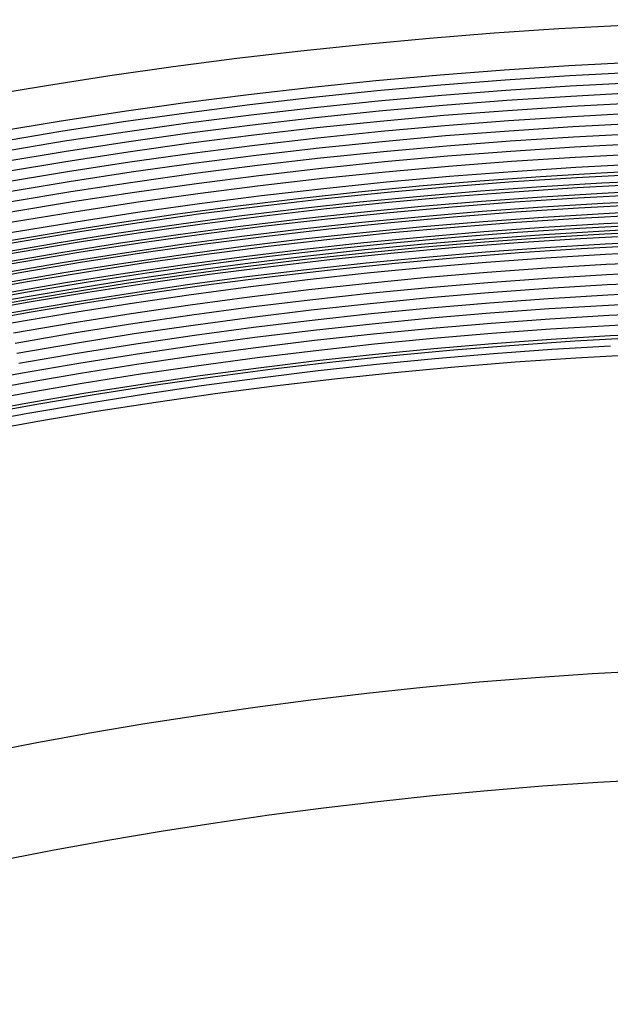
# Model space of a CAD drawing. Header units: millimetres. Extents: x -232 to 232, y -232 to 232.
# Tile 53 of 66: x -31 to -10, y 154 to 190. Entities that reach past the tile are written whole.
import ezdxf

# ---------------------------------------------------------------- set-up
doc = ezdxf.new("R2010")
doc.units = ezdxf.units.MM
doc.layers.add('HIDDEN', color=7, linetype='Continuous')
doc.layers.add('THICK', color=7, linetype='Continuous')

msp = doc.modelspace()

# ---------------------------------------------------------------- linework, layer by layer
at = {"layer": 'HIDDEN'}
for p, q in [((-10.073, 184.35), (-12.308, 184.214)), ((-7.836, 184.459), (-10.073, 184.35)), ((-14.541, 184.051), (-16.773, 183.862)), ((-12.308, 184.214), (-14.541, 184.051)), ((-7.82, 184.084), (-10.052, 183.976)), ((-19.002, 183.645), (-21.228, 183.401)), ((-16.773, 183.862), (-19.002, 183.645)), ((-14.512, 183.678), (-16.739, 183.488)), ((-12.283, 183.84), (-14.512, 183.678)), ((-10.052, 183.976), (-12.283, 183.84)), ((-7.804, 183.709), (-10.032, 183.601)), ((-21.228, 183.401), (-23.451, 183.13)), ((-18.963, 183.272), (-21.185, 183.028)), ((-16.739, 183.488), (-18.963, 183.272)), ((-14.482, 183.304), (-16.705, 183.115)), ((-12.258, 183.466), (-14.482, 183.304)), ((-10.032, 183.601), (-12.258, 183.466)), ((-7.788, 183.335), (-10.011, 183.227)), ((-23.451, 183.13), (-25.67, 182.832)), ((-21.185, 183.028), (-23.403, 182.758)), ((-18.924, 182.899), (-21.141, 182.656)), ((-16.705, 183.115), (-18.924, 182.899)), ((-14.453, 182.93), (-16.67, 182.741)), ((-12.233, 183.092), (-14.453, 182.93)), ((-10.011, 183.227), (-12.233, 183.092)), ((-7.772, 182.96), (-9.991, 182.852)), ((-25.67, 182.832), (-27.886, 182.507)), ((-23.403, 182.758), (-25.618, 182.46)), ((-21.141, 182.656), (-23.355, 182.386)), ((-16.67, 182.741), (-18.886, 182.526)), ((-14.423, 182.556), (-16.636, 182.368)), ((-12.208, 182.718), (-14.423, 182.556)), ((-9.991, 182.852), (-12.208, 182.718)), ((-7.756, 182.585), (-9.97, 182.478)), ((-27.886, 182.507), (-30.098, 182.155)), ((-25.618, 182.46), (-27.829, 182.136)), ((-23.355, 182.386), (-25.566, 182.089)), ((-21.098, 182.283), (-23.308, 182.014)), ((-18.886, 182.526), (-21.098, 182.283)), ((-16.636, 182.368), (-18.847, 182.153)), ((-14.394, 182.182), (-16.602, 181.994)), ((-12.183, 182.343), (-14.394, 182.182)), ((-9.97, 182.478), (-12.183, 182.343)), ((-7.74, 182.211), (-9.95, 182.103)), ((-30.098, 182.155), (-32.305, 181.777)), ((-27.829, 182.136), (-30.036, 181.785)), ((-25.566, 182.089), (-27.773, 181.765)), ((-23.308, 182.014), (-25.514, 181.718)), ((-21.055, 181.911), (-23.26, 181.642)), ((-18.847, 182.153), (-21.055, 181.911)), ((-16.602, 181.994), (-18.809, 181.78)), ((-14.364, 181.808), (-16.568, 181.621)), ((-12.158, 181.969), (-14.364, 181.808)), ((-9.95, 182.103), (-12.158, 181.969)), ((-7.724, 181.836), (-9.929, 181.729)), ((-30.036, 181.785), (-32.239, 181.408)), ((-27.773, 181.765), (-29.975, 181.415)), ((-25.514, 181.718), (-27.716, 181.395)), ((-23.26, 181.642), (-25.462, 181.346)), ((-21.012, 181.538), (-23.213, 181.27)), ((-18.809, 181.78), (-21.012, 181.538)), ((-16.568, 181.621), (-18.77, 181.407)), ((-12.133, 181.595), (-14.335, 181.435)), ((-9.929, 181.729), (-12.133, 181.595)), ((-7.708, 181.461), (-9.909, 181.355)), ((-29.975, 181.415), (-32.174, 181.038)), ((-27.716, 181.395), (-29.914, 181.045)), ((-25.462, 181.346), (-27.659, 181.024)), ((-23.213, 181.27), (-25.409, 180.975)), ((-20.969, 181.166), (-23.165, 180.898)), ((-18.77, 181.407), (-20.969, 181.166)), ((-16.534, 181.247), (-18.731, 181.034)), ((-14.335, 181.435), (-16.534, 181.247)), ((-12.108, 181.221), (-14.305, 181.061)), ((-9.909, 181.355), (-12.108, 181.221)), ((-7.692, 181.087), (-9.888, 180.98)), ((-29.914, 181.045), (-32.108, 180.669)), ((-27.659, 181.024), (-29.853, 180.675)), ((-25.409, 180.975), (-27.603, 180.653)), ((-23.165, 180.898), (-25.357, 180.604)), ((-20.926, 180.793), (-23.117, 180.526)), ((-18.731, 181.034), (-20.926, 180.793)), ((-16.5, 180.874), (-18.693, 180.661)), ((-14.305, 181.061), (-16.5, 180.874)), ((-12.083, 180.847), (-14.276, 180.687)), ((-9.888, 180.98), (-12.083, 180.847)), ((-29.853, 180.675), (-32.042, 180.3)), ((-27.603, 180.653), (-29.792, 180.305)), ((-25.357, 180.604), (-27.546, 180.283)), ((-23.117, 180.526), (-25.305, 180.232)), ((-20.883, 180.42), (-23.07, 180.154)), ((-18.693, 180.661), (-20.883, 180.42)), ((-16.466, 180.501), (-18.654, 180.288)), ((-14.276, 180.687), (-16.466, 180.501)), ((-12.058, 180.473), (-14.246, 180.313)), ((-9.868, 180.606), (-12.058, 180.473)), ((-7.677, 180.712), (-9.868, 180.606)), ((-29.792, 180.305), (-31.977, 179.931)), ((-27.546, 180.283), (-29.731, 179.935)), ((-25.305, 180.232), (-27.489, 179.912)), ((-23.07, 180.154), (-25.253, 179.861)), ((-20.84, 180.048), (-23.022, 179.782)), ((-18.654, 180.288), (-20.84, 180.048)), ((-16.432, 180.127), (-18.616, 179.914)), ((-14.246, 180.313), (-16.432, 180.127)), ((-12.033, 180.098), (-14.216, 179.939)), ((-9.847, 180.231), (-12.033, 180.098)), ((-7.661, 180.337), (-9.847, 180.231)), ((-29.731, 179.935), (-31.911, 179.561)), ((-27.489, 179.912), (-29.67, 179.565)), ((-25.253, 179.861), (-27.433, 179.541)), ((-23.022, 179.782), (-25.201, 179.489)), ((-20.797, 179.675), (-22.974, 179.41)), ((-18.616, 179.914), (-20.797, 179.675)), ((-16.398, 179.754), (-18.577, 179.541)), ((-14.216, 179.939), (-16.398, 179.754)), ((-12.008, 179.724), (-14.187, 179.565)), ((-9.827, 179.857), (-12.008, 179.724)), ((-7.645, 179.963), (-9.827, 179.857)), ((-29.67, 179.565), (-31.846, 179.192)), ((-27.433, 179.541), (-29.609, 179.195)), ((-25.201, 179.489), (-27.376, 179.171)), ((-22.974, 179.41), (-25.149, 179.118)), ((-20.753, 179.303), (-22.927, 179.038)), ((-18.577, 179.541), (-20.753, 179.303)), ((-16.364, 179.38), (-18.538, 179.168)), ((-14.187, 179.565), (-16.364, 179.38)), ((-11.983, 179.35), (-14.157, 179.192)), ((-9.807, 179.482), (-11.983, 179.35)), ((-7.629, 179.588), (-9.807, 179.482)), ((-29.609, 179.195), (-31.78, 178.823)), ((-27.376, 179.171), (-29.547, 178.825)), ((-25.149, 179.118), (-27.32, 178.8)), ((-22.927, 179.038), (-25.097, 178.747)), ((-20.71, 178.93), (-22.879, 178.666)), ((-18.538, 179.168), (-20.71, 178.93)), ((-16.33, 179.007), (-18.5, 178.795)), ((-14.157, 179.192), (-16.33, 179.007)), ((-11.958, 178.976), (-14.128, 178.818)), ((-9.786, 179.108), (-11.958, 178.976)), ((-7.613, 179.213), (-9.786, 179.108)), ((-29.547, 178.825), (-31.714, 178.454)), ((-27.32, 178.8), (-29.486, 178.455)), ((-25.097, 178.747), (-27.263, 178.429)), ((-22.879, 178.666), (-25.045, 178.375)), ((-20.667, 178.558), (-22.831, 178.294)), ((-18.5, 178.795), (-20.667, 178.558)), ((-16.296, 178.633), (-18.461, 178.422)), ((-14.128, 178.818), (-16.296, 178.633)), ((-11.933, 178.602), (-14.098, 178.444)), ((-9.766, 178.733), (-11.933, 178.602)), ((-7.597, 178.839), (-9.766, 178.733)), ((-29.486, 178.455), (-31.649, 178.085)), ((-27.263, 178.429), (-29.425, 178.085)), ((-25.045, 178.375), (-27.206, 178.059)), ((-22.831, 178.294), (-24.992, 178.004)), ((-20.624, 178.185), (-22.784, 177.922)), ((-18.461, 178.422), (-20.624, 178.185)), ((-16.262, 178.26), (-18.423, 178.049)), ((-14.098, 178.444), (-16.262, 178.26)), ((-11.908, 178.228), (-14.069, 178.07)), ((-9.745, 178.359), (-11.908, 178.228)), ((-7.581, 178.464), (-9.745, 178.359)), ((-29.425, 178.085), (-31.583, 177.715)), ((-27.206, 178.059), (-29.364, 177.715)), ((-24.992, 178.004), (-27.15, 177.688)), ((-22.784, 177.922), (-24.94, 177.633)), ((-18.423, 178.049), (-20.581, 177.813)), ((-16.228, 177.886), (-18.384, 177.676)), ((-14.069, 178.07), (-16.228, 177.886)), ((-11.883, 177.853), (-14.039, 177.696)), ((-9.725, 177.985), (-11.883, 177.853)), ((-29.364, 177.715), (-31.517, 177.346)), ((-27.15, 177.688), (-29.303, 177.345)), ((-24.94, 177.633), (-27.093, 177.317)), ((-22.736, 177.55), (-24.888, 177.261)), ((-20.581, 177.813), (-22.736, 177.55)), ((-18.384, 177.676), (-20.538, 177.44)), ((-16.194, 177.513), (-18.345, 177.303)), ((-14.039, 177.696), (-16.194, 177.513)), ((-29.303, 177.345), (-31.452, 176.977)), ((-27.093, 177.317), (-29.242, 176.975)), ((-24.888, 177.261), (-27.036, 176.946)), ((-22.689, 177.178), (-24.836, 176.89)), ((-20.538, 177.44), (-22.689, 177.178)), ((-18.345, 177.303), (-20.495, 177.068)), ((-31.452, 176.977), (-33.596, 176.582)), ((-29.242, 176.975), (-31.386, 176.608)), ((-27.036, 176.946), (-29.181, 176.605)), ((-24.836, 176.89), (-26.98, 176.576)), ((-22.641, 176.806), (-24.784, 176.519)), ((-20.495, 177.068), (-22.641, 176.806)), ((-31.386, 176.608), (-33.526, 176.214)), ((-29.181, 176.605), (-31.321, 176.239)), ((-26.98, 176.576), (-29.119, 176.235)), ((-24.784, 176.519), (-26.923, 176.205)), ((-31.321, 176.239), (-33.456, 175.846)), ((-29.119, 176.235), (-31.255, 175.869)), ((-26.923, 176.205), (-29.058, 175.866)), ((-31.255, 175.869), (-33.386, 175.477)), ((-29.058, 175.866), (-31.189, 175.5)), ((-31.189, 175.5), (-33.316, 175.109))]:
    msp.add_line(p, q, dxfattribs=at)
for radius, start, end in [(182.25, 90.49209, 179.50791), (181.875, 90.49083, 179.50917)]:
    msp.add_arc((0, 0), radius, start, end, dxfattribs=at)
at = {"layer": 'THICK'}
for p, q in [((-12.166, 182.094), (-9.957, 182.228)), ((-9.957, 182.228), (-7.746, 182.336)), ((-16.58, 181.745), (-14.374, 181.933)), ((-14.374, 181.933), (-12.166, 182.094)), ((-20.983, 181.29), (-18.783, 181.531)), ((-18.783, 181.531), (-16.58, 181.745)), ((-23.181, 181.022), (-20.983, 181.29)), ((-27.565, 180.406), (-25.375, 180.727)), ((-25.375, 180.727), (-23.181, 181.022)), ((-29.751, 180.059), (-27.565, 180.406)), ((-31.933, 179.685), (-29.751, 180.059))]:
    msp.add_line(p, q, dxfattribs=at)
for radius, start, end in [(190, 90.60227, 179.39773), (188.625, 90.50923, 179.49077), (188.25, 90.50842, 179.49158), (187.875, 90.50756, 179.49244), (187.5, 90.50676, 179.49324), (187.125, 90.5059, 179.4941), (186.75, 90.50499, 179.49501), (186.375, 90.50407, 179.49593), (186, 90.5031, 179.49685), (185.625, 90.50212, 179.49782), (185.25, 90.50115, 179.49885), (184.875, 90.50012, 179.49988), (184.5, 90.49908, 179.50092), (184.125, 90.498, 179.502), (183.75, 90.49685, 179.50315), (183.375, 90.4957, 179.5043), (183, 90.49456, 179.50544), (182.625, 90.4933, 179.5067), (178.5, 90.64118, 179.35882), (177.875, 90.64422, 179.35579), (166.25, 90.68845, 179.31155), (162.25, 90.70541, 179.29459)]:
    msp.add_arc((0, 0), radius, start, end, dxfattribs=at)

doc.saveas('drawing.dxf')
